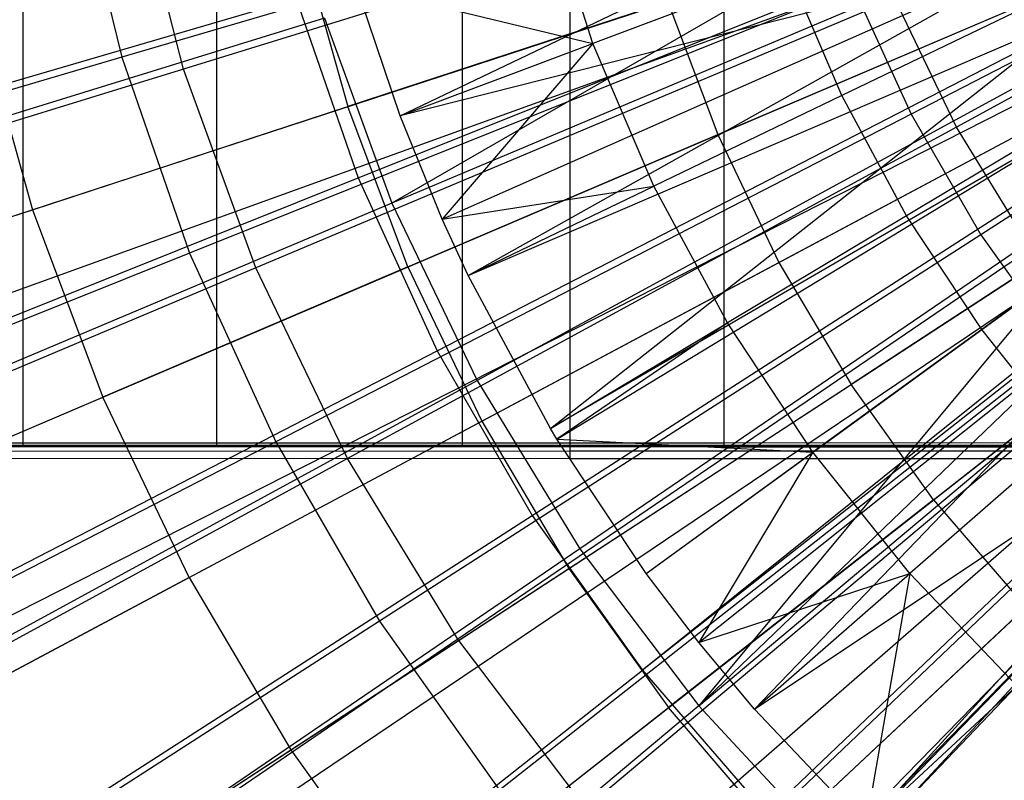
# Model space of a CAD drawing. Extents: x 0.1 to 16.1, y -7.1 to 6.9.
# Tile 28 of 118: x 6.366 to 7.136, y -1.157 to -0.562. Entities that reach past the tile are written whole.
import ezdxf

# ---------------------------------------------------------------- set-up
doc = ezdxf.new("R2010")
doc.units = 0
doc.header["$LTSCALE"] = 2.54
doc.layers.get('0').update_dxf_attribs({"color": 13, "linetype": 'CONTINUOUS'})

# ---------------------------------------------------------------- blocks, each defined once
blk = doc.blocks.new('DROPS_WOOD_A_PM_STL')
at = {"color": 0}
for p, q in [((6.36853, -0.89497, 27.60061), (6.36853, -0.09497, 27.60061)), ((6.36853, -0.89497, 27.60061), (6.36853, -0.09497, 27.60061)), ((6.36853, -0.89497, 43.23018), (6.36853, -0.09497, 43.23018)), ((6.36853, -0.89497, 43.23018), (6.36853, -0.09497, 43.23018)), ((6.51992, -0.89287, 38.55927), (6.51992, -0.09287, 38.55885)), ((6.51992, -0.89287, 38.55927), (6.51992, -0.09287, 38.55885)), ((6.51992, -0.8961, 32.29312), (6.51992, -0.0961, 32.29271)), ((6.51992, -0.8961, 32.29312), (6.51992, -0.0961, 32.29271)), ((6.71192, -0.09497, 31.65663), (6.71192, -0.89497, 31.65663)), ((6.71192, -0.09497, 31.65663), (6.71192, -0.89497, 31.65663)), ((6.71192, -0.09497, 39.17417), (6.71192, -0.89497, 39.17417)), ((6.71192, -0.09497, 39.17417), (6.71192, -0.89497, 39.17417)), ((6.7964, -0.89922, 26.24141), (6.7964, -0.09922, 26.241)), ((6.7964, -0.89922, 26.24141), (6.7964, -0.09922, 26.241)), ((6.91676, -0.89278, 38.72723), (6.91676, -0.09278, 38.72682)), ((6.91676, -0.89278, 38.72723), (6.91676, -0.09278, 38.72682)), ((6.91676, -0.89618, 32.12516), (6.91676, -0.09618, 32.12474)), ((6.91676, -0.89618, 32.12516), (6.91676, -0.09618, 32.12474)), ((6.7964, -0.90526, 14.51923), (6.7964, -0.10526, 14.51882)), ((6.7964, -0.90526, 14.51923), (6.7964, -0.10526, 14.51882)), ((5.9413, -0.85275, 13.79914), (7.64751, -0.29489, 14.34886)), ((5.9413, -0.85275, 13.79914), (7.64751, -0.29489, 14.34886)), ((5.96384, -0.91828, 13.79918), (7.65207, -0.30814, 14.34886)), ((5.96384, -0.91828, 13.79918), (7.65207, -0.30814, 14.34886)), ((6.01036, -1.03649, 13.79924), (7.66147, -0.33204, 14.34888)), ((6.01036, -1.03649, 13.79924), (7.66147, -0.33204, 14.34888)), ((6.07382, -1.17253, 13.79931), (7.67431, -0.35956, 14.34889)), ((6.07382, -1.17253, 13.79931), (7.67431, -0.35956, 14.34889)), ((6.09516, -1.21351, 13.79933), (7.67862, -0.36784, 14.34889)), ((6.09516, -1.21351, 13.79933), (7.67862, -0.36784, 14.34889)), ((7.58582, -0.38066, 2.32322), (7.09844, -0.64602, 2.43086)), ((7.58582, -0.38066, 2.32322), (7.09844, -0.64602, 2.43086)), ((6.19507, -1.38247, 13.79942), (7.69883, -0.40201, 14.34891)), ((6.19507, -1.38247, 13.79942), (7.69883, -0.40201, 14.34891)), ((6.21421, -1.41135, 13.79943), (7.7027, -0.40785, 14.34891)), ((6.21421, -1.41135, 13.79943), (7.7027, -0.40785, 14.34891)), ((6.6633, -0.63724, 13.97551), (7.12978, -0.41423, 14.08558)), ((6.6633, -0.63724, 13.97551), (7.12978, -0.41423, 14.08558)), ((7.13502, -0.42998, 13.92224), (6.65684, -0.70555, 13.77348)), ((7.13502, -0.42998, 13.92224), (6.65684, -0.70555, 13.77348)), ((6.30932, -1.54207, 13.7995), (7.72193, -0.43428, 14.34893)), ((6.30932, -1.54207, 13.7995), (7.72193, -0.43428, 14.34893)), ((6.49395, -0.60064, 2.59095), (6.45312, -0.44029, 2.59087)), ((6.49395, -0.60064, 2.59095), (6.45312, -0.44029, 2.59087)), ((7.01199, -0.44093, 2.43076), (6.49395, -0.60064, 2.59095)), ((7.01199, -0.44093, 2.43076), (6.49395, -0.60064, 2.59095)), ((6.38289, -1.6311, 13.79954), (7.73681, -0.45229, 14.34894)), ((6.38289, -1.6311, 13.79954), (7.73681, -0.45229, 14.34894)), ((6.43706, -1.69112, 13.79958), (7.74776, -0.46442, 14.34894)), ((6.43706, -1.69112, 13.79958), (7.74776, -0.46442, 14.34894)), ((6.81415, -0.58059, 14.02239), (6.77666, -0.46521, 14.02233)), ((6.81415, -0.58059, 14.02239), (6.77666, -0.46521, 14.02233)), ((7.15934, -0.49366, 13.92227), (6.65684, -0.70555, 13.77348)), ((7.15934, -0.49366, 13.92227), (6.65684, -0.70555, 13.77348)), ((6.58643, -0.50117, 14.08715), (6.6224, -0.63002, 14.08721)), ((6.58643, -0.50117, 14.08715), (6.6224, -0.63002, 14.08721)), ((7.16639, -0.50991, 14.08562), (6.6633, -0.63724, 13.97551)), ((7.16639, -0.50991, 14.08562), (6.6633, -0.63724, 13.97551)), ((6.69632, -0.71805, 13.97556), (7.16639, -0.50991, 14.08562)), ((6.69632, -0.71805, 13.97556), (7.16639, -0.50991, 14.08562)), ((6.71666, -0.76209, 13.97558), (7.16639, -0.50991, 14.08562)), ((6.71666, -0.76209, 13.97558), (7.16639, -0.50991, 14.08562)), ((6.96683, -0.52327, 14.06105), (6.81415, -0.58059, 14.02239)), ((6.96683, -0.52327, 14.06105), (6.81415, -0.58059, 14.02239)), ((7.00876, -0.62137, 14.06111), (6.96683, -0.52327, 14.06105)), ((7.00876, -0.62137, 14.06111), (6.96683, -0.52327, 14.06105)), ((6.6633, -0.63724, 13.97551), (6.62935, -0.53608, 13.97546)), ((6.62935, -0.53608, 13.97546), (6.81415, -0.58059, 14.02239)), ((6.6633, -0.63724, 13.97551), (6.62935, -0.53608, 13.97546)), ((6.62935, -0.53608, 13.97546), (6.81415, -0.58059, 14.02239)), ((7.0501, -0.54563, 2.43081), (6.55054, -0.75613, 2.59104)), ((7.0501, -0.54563, 2.43081), (6.55054, -0.75613, 2.59104)), ((7.09844, -0.64602, 2.43086), (7.0501, -0.54563, 2.43081)), ((7.09844, -0.64602, 2.43086), (7.0501, -0.54563, 2.43081)), ((6.87269, -0.54819, 14.16917), (6.6224, -0.63002, 14.08721)), ((6.87269, -0.54819, 14.16917), (6.6224, -0.63002, 14.08721)), ((6.87269, -0.54819, 14.16917), (6.91167, -0.65191, 14.16923)), ((6.87269, -0.54819, 14.16917), (6.91167, -0.65191, 14.16923)), ((6.91167, -0.65191, 14.16923), (7.1577, -0.54695, 14.24017)), ((6.91167, -0.65191, 14.16923), (7.1577, -0.54695, 14.24017)), ((7.14965, -0.55351, 14.09018), (7.00876, -0.62137, 14.06111)), ((7.14965, -0.55351, 14.09018), (7.00876, -0.62137, 14.06111)), ((6.60418, -0.56087, 13.77341), (6.0991, -0.71677, 13.57309)), ((6.60418, -0.56087, 13.77341), (6.0991, -0.71677, 13.57309)), ((6.33377, -0.56, 13.99415), (6.37582, -0.71065, 13.99423)), ((6.33377, -0.56, 13.99415), (6.37582, -0.71065, 13.99423)), ((6.60418, -0.56087, 13.77341), (6.65684, -0.70555, 13.77348)), ((6.60418, -0.56087, 13.77341), (6.65684, -0.70555, 13.77348)), ((6.71666, -0.76209, 13.97558), (7.18978, -0.55907, 14.08565)), ((6.71666, -0.76209, 13.97558), (7.18978, -0.55907, 14.08565)), ((6.781, -0.88165, 13.97564), (7.18978, -0.55907, 14.08565)), ((6.781, -0.88165, 13.97564), (7.18978, -0.55907, 14.08565)), ((6.6633, -0.63724, 13.97551), (6.81415, -0.58059, 14.02239)), ((6.6633, -0.63724, 13.97551), (6.81415, -0.58059, 14.02239)), ((6.81415, -0.58059, 14.02239), (6.69632, -0.71805, 13.97556)), ((6.81415, -0.58059, 14.02239), (6.69632, -0.71805, 13.97556)), ((7.20255, -0.5834, 13.92232), (6.72365, -0.84427, 13.77355)), ((7.20255, -0.5834, 13.92232), (6.72365, -0.84427, 13.77355)), ((6.86184, -0.69215, 14.02244), (6.81415, -0.58059, 14.02239)), ((6.86184, -0.69215, 14.02244), (6.81415, -0.58059, 14.02239)), ((6.49395, -0.60064, 2.59095), (5.99292, -0.75507, 2.8023)), ((6.49395, -0.60064, 2.59095), (5.99292, -0.75507, 2.8023)), ((6.55054, -0.75613, 2.59104), (6.49395, -0.60064, 2.59095)), ((6.55054, -0.75613, 2.59104), (6.49395, -0.60064, 2.59095)), ((7.22561, -0.62342, 14.08568), (6.781, -0.88165, 13.97564)), ((7.22561, -0.62342, 14.08568), (6.781, -0.88165, 13.97564)), ((6.786, -0.88997, 13.97565), (7.22561, -0.62342, 14.08568)), ((6.786, -0.88997, 13.97565), (7.22561, -0.62342, 14.08568)), ((7.00876, -0.62137, 14.06111), (6.86184, -0.69215, 14.02244)), ((7.00876, -0.62137, 14.06111), (6.86184, -0.69215, 14.02244)), ((7.05932, -0.71532, 14.06115), (7.00876, -0.62137, 14.06111)), ((7.05932, -0.71532, 14.06115), (7.00876, -0.62137, 14.06111)), ((6.37582, -0.71065, 13.99423), (6.6224, -0.63002, 14.08721)), ((6.37582, -0.71065, 13.99423), (6.6224, -0.63002, 14.08721)), ((6.66946, -0.75525, 14.08728), (6.6224, -0.63002, 14.08721)), ((6.66946, -0.75525, 14.08728), (6.6224, -0.63002, 14.08721)), ((6.95954, -0.75184, 14.16928), (7.19549, -0.62583, 14.24022)), ((6.95954, -0.75184, 14.16928), (7.19549, -0.62583, 14.24022)), ((6.69632, -0.71805, 13.97556), (6.6633, -0.63724, 13.97551)), ((6.69632, -0.71805, 13.97556), (6.6633, -0.63724, 13.97551)), ((7.19355, -0.63511, 14.09022), (7.05932, -0.71532, 14.06115)), ((7.19355, -0.63511, 14.09022), (7.05932, -0.71532, 14.06115)), ((7.09844, -0.64602, 2.43086), (6.62233, -0.90521, 2.59111)), ((7.09844, -0.64602, 2.43086), (6.62233, -0.90521, 2.59111)), ((7.15654, -0.74109, 2.43091), (7.09844, -0.64602, 2.43086)), ((7.15654, -0.74109, 2.43091), (7.09844, -0.64602, 2.43086)), ((6.66946, -0.75525, 14.08728), (6.91167, -0.65191, 14.16923)), ((6.66946, -0.75525, 14.08728), (6.91167, -0.65191, 14.16923)), ((6.91167, -0.65191, 14.16923), (6.95954, -0.75184, 14.16928)), ((6.91167, -0.65191, 14.16923), (6.95954, -0.75184, 14.16928)), ((7.25449, -0.66839, 13.92236), (6.80393, -0.97565, 13.77362)), ((7.25449, -0.66839, 13.92236), (6.80393, -0.97565, 13.77362)), ((7.25449, -0.66839, 13.92236), (6.89689, -1.09838, 13.77368)), ((7.25449, -0.66839, 13.92236), (6.89689, -1.09838, 13.77368)), ((6.69632, -0.71805, 13.97556), (6.86184, -0.69215, 14.02244)), ((6.69632, -0.71805, 13.97556), (6.86184, -0.69215, 14.02244)), ((6.71666, -0.76209, 13.97558), (6.86184, -0.69215, 14.02244)), ((6.71666, -0.76209, 13.97558), (6.86184, -0.69215, 14.02244)), ((6.8558, -0.99497, 13.9757), (7.2717, -0.69275, 14.08572)), ((6.8558, -0.99497, 13.9757), (7.2717, -0.69275, 14.08572)), ((6.91933, -0.79898, 14.0225), (6.86184, -0.69215, 14.02244)), ((6.91933, -0.79898, 14.0225), (6.86184, -0.69215, 14.02244)), ((6.65684, -0.70555, 13.77348), (6.16978, -0.91097, 13.57319)), ((6.65684, -0.70555, 13.77348), (6.16978, -0.91097, 13.57319)), ((6.65684, -0.70555, 13.77348), (6.72365, -0.84427, 13.77355)), ((6.65684, -0.70555, 13.77348), (6.72365, -0.84427, 13.77355)), ((7.24001, -0.70113, 14.24025), (7.01594, -0.84722, 14.16933)), ((7.24001, -0.70113, 14.24025), (7.01594, -0.84722, 14.16933)), ((6.13273, -0.79014, 13.89014), (6.37582, -0.71065, 13.99423)), ((6.13273, -0.79014, 13.89014), (6.37582, -0.71065, 13.99423)), ((6.37582, -0.71065, 13.99423), (6.43084, -0.85706, 13.9943)), ((6.37582, -0.71065, 13.99423), (6.43084, -0.85706, 13.9943)), ((7.05932, -0.71532, 14.06115), (6.91933, -0.79898, 14.0225)), ((7.05932, -0.71532, 14.06115), (6.91933, -0.79898, 14.0225)), ((7.11809, -0.80436, 14.0612), (7.05932, -0.71532, 14.06115)), ((7.11809, -0.80436, 14.0612), (7.05932, -0.71532, 14.06115)), ((7.2446, -0.71243, 14.09026), (7.11809, -0.80436, 14.0612)), ((7.2446, -0.71243, 14.09026), (7.11809, -0.80436, 14.0612)), ((6.71666, -0.76209, 13.97558), (6.69632, -0.71805, 13.97556)), ((6.71666, -0.76209, 13.97558), (6.69632, -0.71805, 13.97556)), ((7.29156, -0.71924, 13.92239), (6.89689, -1.09838, 13.77368)), ((7.29156, -0.71924, 13.92239), (6.89689, -1.09838, 13.77368)), ((6.89694, -1.049, 13.97573), (7.29886, -0.72842, 14.08574)), ((6.89694, -1.049, 13.97573), (7.29886, -0.72842, 14.08574)), ((6.94046, -1.10113, 13.97575), (7.29886, -0.72842, 14.08574)), ((6.94046, -1.10113, 13.97575), (7.29886, -0.72842, 14.08574)), ((7.15654, -0.74109, 2.43091), (6.70861, -1.0464, 2.59118)), ((7.15654, -0.74109, 2.43091), (6.70861, -1.0464, 2.59118)), ((6.72726, -0.87589, 14.08734), (6.95954, -0.75184, 14.16928)), ((6.72726, -0.87589, 14.08734), (6.95954, -0.75184, 14.16928)), ((6.89689, -1.09838, 13.77368), (7.31463, -0.74779, 13.9224)), ((6.89689, -1.09838, 13.77368), (7.31463, -0.74779, 13.9224)), ((6.95954, -0.75184, 14.16928), (7.01594, -0.84722, 14.16933)), ((6.95954, -0.75184, 14.16928), (7.01594, -0.84722, 14.16933)), ((6.55054, -0.75613, 2.59104), (6.0674, -0.95968, 2.8024)), ((6.55054, -0.75613, 2.59104), (6.0674, -0.95968, 2.8024)), ((6.66946, -0.75525, 14.08728), (6.43084, -0.85706, 13.9943)), ((6.66946, -0.75525, 14.08728), (6.43084, -0.85706, 13.9943)), ((6.62233, -0.90521, 2.59111), (6.55054, -0.75613, 2.59104)), ((6.62233, -0.90521, 2.59111), (6.55054, -0.75613, 2.59104)), ((6.66946, -0.75525, 14.08728), (6.72726, -0.87589, 14.08734)), ((6.66946, -0.75525, 14.08728), (6.72726, -0.87589, 14.08734)), ((6.781, -0.88165, 13.97564), (6.71666, -0.76209, 13.97558)), ((6.781, -0.88165, 13.97564), (6.71666, -0.76209, 13.97558)), ((7.08044, -0.93732, 14.16937), (7.29093, -0.77225, 14.24029)), ((7.08044, -0.93732, 14.16937), (7.29093, -0.77225, 14.24029)), ((6.781, -0.88165, 13.97564), (6.91933, -0.79898, 14.0225)), ((6.781, -0.88165, 13.97564), (6.91933, -0.79898, 14.0225)), ((6.91933, -0.79898, 14.0225), (6.786, -0.88997, 13.97565)), ((6.91933, -0.79898, 14.0225), (6.786, -0.88997, 13.97565)), ((6.98616, -0.90023, 14.02255), (6.91933, -0.79898, 14.0225)), ((6.98616, -0.90023, 14.02255), (6.91933, -0.79898, 14.0225)), ((7.11809, -0.80436, 14.0612), (6.98616, -0.90023, 14.02255)), ((7.11809, -0.80436, 14.0612), (6.98616, -0.90023, 14.02255)), ((7.18461, -0.88777, 14.06124), (7.11809, -0.80436, 14.0612)), ((7.18461, -0.88777, 14.06124), (7.11809, -0.80436, 14.0612)), ((6.94046, -1.10113, 13.97575), (7.37352, -0.81196, 14.08578)), ((6.94046, -1.10113, 13.97575), (7.37352, -0.81196, 14.08578)), ((7.0273, -1.19254, 13.9758), (7.37352, -0.81196, 14.08578)), ((7.0273, -1.19254, 13.9758), (7.37352, -0.81196, 14.08578)), ((7.38238, -0.8208, 13.92244), (7.00162, -1.21125, 13.77374)), ((7.38238, -0.8208, 13.92244), (7.00162, -1.21125, 13.77374)), ((7.38493, -0.8232, 14.08579), (7.0273, -1.19254, 13.9758)), ((7.38493, -0.8232, 14.08579), (7.0273, -1.19254, 13.9758)), ((7.03429, -1.19927, 13.9758), (7.38493, -0.8232, 14.08579)), ((7.03429, -1.19927, 13.9758), (7.38493, -0.8232, 14.08579)), ((7.22382, -0.82991, 2.43096), (6.80852, -1.1783, 2.59125)), ((7.22382, -0.82991, 2.43096), (6.80852, -1.1783, 2.59125)), ((6.25945, -1.09716, 13.57328), (6.72365, -0.84427, 13.77355)), ((6.25945, -1.09716, 13.57328), (6.72365, -0.84427, 13.77355)), ((6.72365, -0.84427, 13.77355), (6.80393, -0.97565, 13.77362)), ((6.72365, -0.84427, 13.77355), (6.80393, -0.97565, 13.77362)), ((6.79535, -0.99105, 14.0874), (7.01594, -0.84722, 14.16933)), ((6.79535, -0.99105, 14.0874), (7.01594, -0.84722, 14.16933)), ((7.08044, -0.93732, 14.16937), (7.01594, -0.84722, 14.16933)), ((7.08044, -0.93732, 14.16937), (7.01594, -0.84722, 14.16933)), ((6.19561, -0.95744, 13.89023), (6.43084, -0.85706, 13.9943)), ((6.19561, -0.95744, 13.89023), (6.43084, -0.85706, 13.9943)), ((6.49842, -0.99811, 13.99438), (6.43084, -0.85706, 13.9943)), ((6.49842, -0.99811, 13.99438), (6.43084, -0.85706, 13.9943)), ((6.49842, -0.99811, 13.99438), (6.72726, -0.87589, 14.08734)), ((6.49842, -0.99811, 13.99438), (6.72726, -0.87589, 14.08734)), ((6.72726, -0.87589, 14.08734), (6.79535, -0.99105, 14.0874)), ((6.72726, -0.87589, 14.08734), (6.79535, -0.99105, 14.0874)), ((6.786, -0.88997, 13.97565), (6.781, -0.88165, 13.97564)), ((6.786, -0.88997, 13.97565), (6.781, -0.88165, 13.97564)), ((6.14672, -0.89298, 38.3438), (6.51992, -0.89287, 38.55927)), ((6.14672, -0.89298, 38.3438), (6.51992, -0.89287, 38.55927)), ((6.51992, -0.89287, 38.55927), (6.91676, -0.89278, 38.72723)), ((6.51992, -0.89287, 38.55927), (6.91676, -0.89278, 38.72723)), ((6.8558, -0.99497, 13.9757), (6.786, -0.88997, 13.97565)), ((6.786, -0.88997, 13.97565), (6.98616, -0.90023, 14.02255)), ((6.8558, -0.99497, 13.9757), (6.786, -0.88997, 13.97565)), ((6.786, -0.88997, 13.97565), (6.98616, -0.90023, 14.02255)), ((6.91676, -0.89278, 38.72723), (7.33123, -0.89272, 38.84516)), ((6.91676, -0.89278, 38.72723), (7.33123, -0.89272, 38.84516)), ((7.18461, -0.88777, 14.06124), (7.0618, -0.99509, 14.0226)), ((7.18461, -0.88777, 14.06124), (7.0618, -0.99509, 14.0226)), ((6.36853, -0.89497, 27.60061), (5.42116, -0.89497, 27.87016)), ((5.42116, -0.89497, 42.96063), (6.36853, -0.89497, 43.23018)), ((6.36853, -0.89497, 27.60061), (5.42116, -0.89497, 27.87016)), ((5.42116, -0.89497, 42.96063), (6.36853, -0.89497, 43.23018)), ((6.08, -0.89497, 38.8795), (6.71192, -0.89497, 39.17417)), ((6.71192, -0.89497, 31.65663), (6.08, -0.89497, 31.95129)), ((6.71192, -0.89497, 31.65663), (6.08, -0.89497, 31.95129)), ((6.08, -0.89497, 38.8795), (6.71192, -0.89497, 39.17417)), ((6.08587, -0.89932, 26.03925), (6.7964, -0.89922, 26.24141)), ((6.08587, -0.89932, 26.03925), (6.7964, -0.89922, 26.24141)), ((6.51992, -0.8961, 32.29312), (6.14672, -0.89598, 32.50859)), ((6.51992, -0.8961, 32.29312), (6.14672, -0.89598, 32.50859)), ((7.34185, -0.89497, 27.44952), (6.36853, -0.89497, 27.60061)), ((6.36853, -0.89497, 43.23018), (7.34185, -0.89497, 43.38127)), ((7.34185, -0.89497, 27.44952), (6.36853, -0.89497, 27.60061)), ((6.36853, -0.89497, 43.23018), (7.34185, -0.89497, 43.38127)), ((6.91676, -0.89618, 32.12516), (6.51992, -0.8961, 32.29312)), ((6.91676, -0.89618, 32.12516), (6.51992, -0.8961, 32.29312)), ((6.71192, -0.89497, 39.17417), (7.38541, -0.89497, 39.35463)), ((7.38541, -0.89497, 31.47616), (6.71192, -0.89497, 31.65663)), ((7.38541, -0.89497, 31.47616), (6.71192, -0.89497, 31.65663)), ((6.71192, -0.89497, 39.17417), (7.38541, -0.89497, 39.35463)), ((6.7964, -0.89922, 26.24141), (7.52639, -0.89916, 26.35472)), ((6.7964, -0.89922, 26.24141), (7.52639, -0.89916, 26.35472)), ((6.8558, -0.99497, 13.9757), (6.98616, -0.90023, 14.02255)), ((6.8558, -0.99497, 13.9757), (6.98616, -0.90023, 14.02255)), ((6.98616, -0.90023, 14.02255), (6.89694, -1.049, 13.97573)), ((6.98616, -0.90023, 14.02255), (6.89694, -1.049, 13.97573)), ((7.33123, -0.89624, 32.00723), (6.91676, -0.89618, 32.12516)), ((7.33123, -0.89624, 32.00723), (6.91676, -0.89618, 32.12516)), ((7.0618, -0.99509, 14.0226), (6.98616, -0.90023, 14.02255)), ((7.0618, -0.99509, 14.0226), (6.98616, -0.90023, 14.02255)), ((6.7964, -0.90526, 14.51923), (6.08587, -0.90515, 14.72139)), ((6.7964, -0.90526, 14.51923), (6.08587, -0.90515, 14.72139)), ((6.62233, -0.90521, 2.59111), (6.16187, -1.15586, 2.8025)), ((6.62233, -0.90521, 2.59111), (6.16187, -1.15586, 2.8025)), ((6.70861, -1.0464, 2.59118), (6.62233, -0.90521, 2.59111)), ((6.70861, -1.0464, 2.59118), (6.62233, -0.90521, 2.59111)), ((7.52639, -0.90532, 14.40592), (6.7964, -0.90526, 14.51923)), ((7.52639, -0.90532, 14.40592), (6.7964, -0.90526, 14.51923)), ((7.2996, -0.91159, 2.431), (6.92107, -1.2996, 2.59132)), ((7.2996, -0.91159, 2.431), (6.92107, -1.2996, 2.59132)), ((7.08044, -0.93732, 14.16937), (6.87322, -1.09982, 14.08746)), ((7.08044, -0.93732, 14.16937), (6.87322, -1.09982, 14.08746)), ((7.08044, -0.93732, 14.16937), (7.15254, -1.02145, 14.16942)), ((7.08044, -0.93732, 14.16937), (7.15254, -1.02145, 14.16942)), ((6.80393, -0.97565, 13.77362), (6.36721, -1.27351, 13.57337)), ((6.80393, -0.97565, 13.77362), (6.36721, -1.27351, 13.57337)), ((6.80393, -0.97565, 13.77362), (6.89689, -1.09838, 13.77368)), ((6.80393, -0.97565, 13.77362), (6.89689, -1.09838, 13.77368)), ((6.57803, -1.13275, 13.99444), (6.79535, -0.99105, 14.0874)), ((6.57803, -1.13275, 13.99444), (6.79535, -0.99105, 14.0874)), ((6.79535, -0.99105, 14.0874), (6.87322, -1.09982, 14.08746)), ((6.79535, -0.99105, 14.0874), (6.87322, -1.09982, 14.08746)), ((6.49842, -0.99811, 13.99438), (6.27282, -1.11861, 13.89031)), ((6.49842, -0.99811, 13.99438), (6.27282, -1.11861, 13.89031)), ((6.49842, -0.99811, 13.99438), (6.57803, -1.13275, 13.99444)), ((6.49842, -0.99811, 13.99438), (6.57803, -1.13275, 13.99444)), ((6.89694, -1.049, 13.97573), (6.8558, -0.99497, 13.9757)), ((6.89694, -1.049, 13.97573), (6.8558, -0.99497, 13.9757)), ((6.89694, -1.049, 13.97573), (7.0618, -0.99509, 14.0226)), ((6.89694, -1.049, 13.97573), (7.0618, -0.99509, 14.0226)), ((6.94046, -1.10113, 13.97575), (7.0618, -0.99509, 14.0226)), ((6.94046, -1.10113, 13.97575), (7.0618, -0.99509, 14.0226)), ((7.0618, -0.99509, 14.0226), (7.0273, -1.19254, 13.9758)), ((7.0618, -0.99509, 14.0226), (7.0273, -1.19254, 13.9758)), ((7.14564, -1.08278, 14.02265), (7.0618, -0.99509, 14.0226)), ((7.14564, -1.08278, 14.02265), (7.0618, -0.99509, 14.0226)), ((6.96027, -1.2014, 14.08751), (7.15254, -1.02145, 14.16942)), ((6.96027, -1.2014, 14.08751), (7.15254, -1.02145, 14.16942)), ((6.70861, -1.0464, 2.59118), (6.2754, -1.34165, 2.8026)), ((6.70861, -1.0464, 2.59118), (6.2754, -1.34165, 2.8026)), ((6.80852, -1.1783, 2.59125), (6.70861, -1.0464, 2.59118)), ((6.80852, -1.1783, 2.59125), (6.70861, -1.0464, 2.59118)), ((6.94046, -1.10113, 13.97575), (6.89694, -1.049, 13.97573)), ((6.94046, -1.10113, 13.97575), (6.89694, -1.049, 13.97573)), ((7.0273, -1.19254, 13.9758), (7.14564, -1.08278, 14.02265)), ((7.0273, -1.19254, 13.9758), (7.14564, -1.08278, 14.02265)), ((7.03429, -1.19927, 13.9758), (7.14564, -1.08278, 14.02265)), ((7.03429, -1.19927, 13.9758), (7.14564, -1.08278, 14.02265)), ((6.89689, -1.09838, 13.77368), (6.49199, -1.43824, 13.57346)), ((6.89689, -1.09838, 13.77368), (6.49199, -1.43824, 13.57346)), ((6.66907, -1.25993, 13.99451), (6.87322, -1.09982, 14.08746)), ((6.66907, -1.25993, 13.99451), (6.87322, -1.09982, 14.08746)), ((6.96027, -1.2014, 14.08751), (6.87322, -1.09982, 14.08746)), ((6.96027, -1.2014, 14.08751), (6.87322, -1.09982, 14.08746)), ((6.89689, -1.09838, 13.77368), (7.00162, -1.21125, 13.77374)), ((6.89689, -1.09838, 13.77368), (7.00162, -1.21125, 13.77374)), ((7.0273, -1.19254, 13.9758), (6.94046, -1.10113, 13.97575)), ((7.0273, -1.19254, 13.9758), (6.94046, -1.10113, 13.97575)), ((6.36379, -1.27245, 13.89039), (6.57803, -1.13275, 13.99444)), ((6.36379, -1.27245, 13.89039), (6.57803, -1.13275, 13.99444)), ((6.57803, -1.13275, 13.99444), (6.66907, -1.25993, 13.99451)), ((6.57803, -1.13275, 13.99444), (6.66907, -1.25993, 13.99451))]:
    blk.add_line(p, q, dxfattribs=at)

msp = doc.modelspace()

# ---------------------------------------------------------------- linework, layer by layer
at = {"color": 0}
for p, q in [((7.56911, -0.37499, 2.19692), (7.06292, -0.63591, 2.27959)), ((7.56911, -0.37499, 2.19692), (7.06292, -0.63591, 2.27959)), ((7.59646, -0.42236, 2.19694), (7.11736, -0.73021, 2.27964)), ((7.59646, -0.42236, 2.19694), (7.11736, -0.73021, 2.27964)), ((6.40752, -0.43384, 2.41619), (6.44573, -0.59136, 2.41627)), ((6.40752, -0.43384, 2.41619), (6.44573, -0.59136, 2.41627)), ((6.98206, -0.43395, 2.27948), (6.44573, -0.59136, 2.41627)), ((6.98206, -0.43395, 2.27948), (6.44573, -0.59136, 2.41627)), ((6.63055, -0.68582, 13.96279), (7.15245, -0.47682, 14.08561)), ((6.63055, -0.68582, 13.96279), (7.15245, -0.47682, 14.08561)), ((7.01768, -0.53685, 2.27954), (6.49875, -0.74453, 2.41635)), ((7.01768, -0.53685, 2.27954), (6.49875, -0.74453, 2.41635)), ((7.01768, -0.53685, 2.27954), (7.06292, -0.63591, 2.27959)), ((7.01768, -0.53685, 2.27954), (7.06292, -0.63591, 2.27959)), ((6.05634, -0.69983, 13.78659), (6.58196, -0.54541, 13.96272)), ((6.05634, -0.69983, 13.78659), (6.58196, -0.54541, 13.96272)), ((6.58196, -0.54541, 13.96272), (6.63055, -0.68582, 13.96279)), ((6.58196, -0.54541, 13.96272), (6.63055, -0.68582, 13.96279)), ((6.69227, -0.82097, 13.96286), (7.19195, -0.5633, 14.08565)), ((6.69227, -0.82097, 13.96286), (7.19195, -0.5633, 14.08565)), ((6.44573, -0.59136, 2.41627), (5.92443, -0.74433, 2.60598)), ((6.44573, -0.59136, 2.41627), (5.92443, -0.74433, 2.60598)), ((6.44573, -0.59136, 2.41627), (6.49875, -0.74453, 2.41635)), ((6.44573, -0.59136, 2.41627), (6.49875, -0.74453, 2.41635)), ((7.06292, -0.63591, 2.27959), (6.56608, -0.89198, 2.41643)), ((7.06292, -0.63591, 2.27959), (6.56608, -0.89198, 2.41643)), ((7.06292, -0.63591, 2.27959), (7.11736, -0.73021, 2.27964)), ((7.06292, -0.63591, 2.27959), (7.11736, -0.73021, 2.27964)), ((6.76656, -0.94964, 13.96293), (7.23949, -0.64564, 14.08569)), ((6.76656, -0.94964, 13.96293), (7.23949, -0.64564, 14.08569)), ((6.12199, -0.8895, 13.78669), (6.63055, -0.68582, 13.96279)), ((6.12199, -0.8895, 13.78669), (6.63055, -0.68582, 13.96279)), ((6.63055, -0.68582, 13.96279), (6.69227, -0.82097, 13.96286)), ((6.63055, -0.68582, 13.96279), (6.69227, -0.82097, 13.96286)), ((7.29156, -0.71915, 14.08573), (6.85275, -1.07067, 13.96299)), ((7.29156, -0.71915, 14.08573), (6.85275, -1.07067, 13.96299)), ((7.29464, -0.72309, 14.08573), (6.85275, -1.07067, 13.96299)), ((7.29464, -0.72309, 14.08573), (6.85275, -1.07067, 13.96299)), ((7.11736, -0.73021, 2.27964), (6.64713, -1.03235, 2.4165)), ((7.11736, -0.73021, 2.27964), (6.64713, -1.03235, 2.4165)), ((7.11736, -0.73021, 2.27964), (7.18053, -0.81892, 2.27968)), ((7.11736, -0.73021, 2.27964), (7.18053, -0.81892, 2.27968)), ((6.49875, -0.74453, 2.41635), (5.99436, -0.94636, 2.60608)), ((6.49875, -0.74453, 2.41635), (5.99436, -0.94636, 2.60608)), ((6.49875, -0.74453, 2.41635), (6.56608, -0.89198, 2.41643)), ((6.49875, -0.74453, 2.41635), (6.56608, -0.89198, 2.41643)), ((7.3569, -0.79495, 14.08577), (6.95004, -1.18295, 13.96305)), ((7.3569, -0.79495, 14.08577), (6.95004, -1.18295, 13.96305)), ((6.20537, -1.07208, 13.78678), (6.69227, -0.82097, 13.96286)), ((6.20537, -1.07208, 13.78678), (6.69227, -0.82097, 13.96286)), ((6.69227, -0.82097, 13.96286), (6.76656, -0.94964, 13.96293)), ((6.69227, -0.82097, 13.96286), (6.76656, -0.94964, 13.96293)), ((7.18053, -0.81892, 2.27968), (6.74115, -1.16438, 2.41657)), ((7.18053, -0.81892, 2.27968), (6.74115, -1.16438, 2.41657)), ((6.56608, -0.89198, 2.41643), (6.08317, -1.14083, 2.60618)), ((6.56608, -0.89198, 2.41643), (6.08317, -1.14083, 2.60618)), ((6.56608, -0.89198, 2.41643), (6.64713, -1.03235, 2.4165)), ((6.56608, -0.89198, 2.41643), (6.64713, -1.03235, 2.4165)), ((7.25184, -0.90121, 2.27972), (6.84729, -1.28688, 2.41663)), ((7.25184, -0.90121, 2.27972), (6.84729, -1.28688, 2.41663)), ((6.30572, -1.2459, 13.78687), (6.76656, -0.94964, 13.96293)), ((6.30572, -1.2459, 13.78687), (6.76656, -0.94964, 13.96293)), ((6.76656, -0.94964, 13.96293), (6.85275, -1.07067, 13.96299)), ((6.76656, -0.94964, 13.96293), (6.85275, -1.07067, 13.96299)), ((6.64713, -1.03235, 2.4165), (6.19007, -1.32598, 2.60628)), ((6.64713, -1.03235, 2.4165), (6.19007, -1.32598, 2.60628)), ((6.64713, -1.03235, 2.4165), (6.74115, -1.16438, 2.41657)), ((6.64713, -1.03235, 2.4165), (6.74115, -1.16438, 2.41657)), ((6.42214, -1.40939, 13.78695), (6.85275, -1.07067, 13.96299)), ((6.42214, -1.40939, 13.78695), (6.85275, -1.07067, 13.96299)), ((6.85275, -1.07067, 13.96299), (6.95004, -1.18295, 13.96305)), ((6.85275, -1.07067, 13.96299), (6.95004, -1.18295, 13.96305))]:
    msp.add_line(p, q, dxfattribs=at)

# ---------------------------------------------------------------- block references
msp.add_blockref('DROPS_WOOD_A_PM_STL', (0, 0), dxfattribs=at)

doc.saveas('drawing.dxf')
